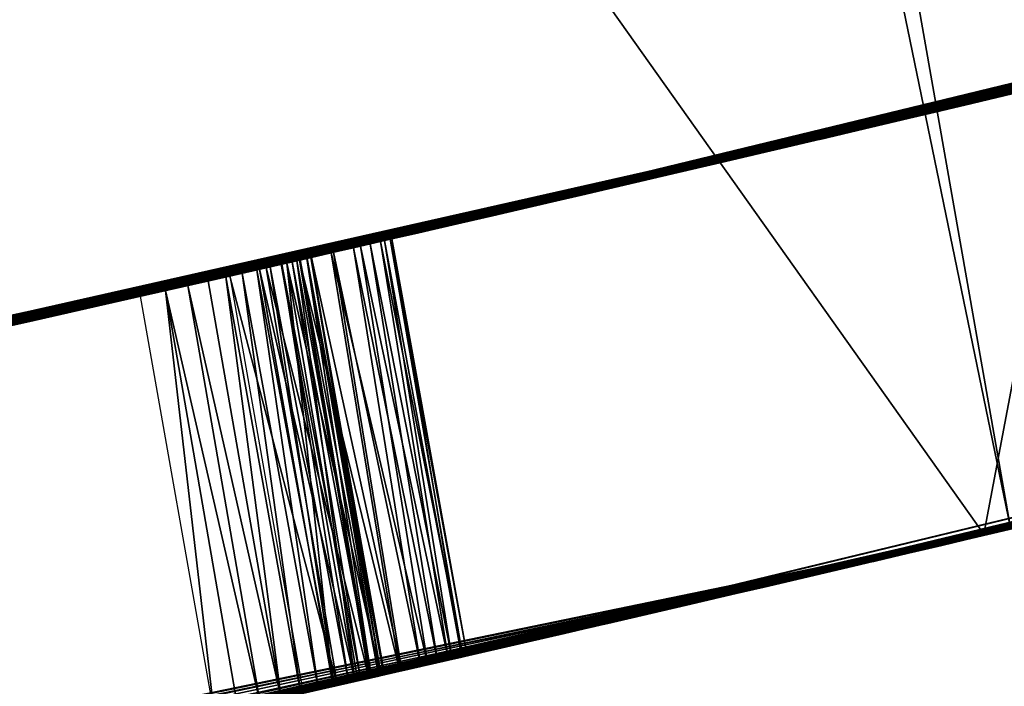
# Model space of a CAD drawing. Header units: millimetres. Extents: x -135 to 891, y -20 to 307.
# Tile 96 of 211: x 875.542 to 875.775, y 9.285 to 9.443. Entities that reach past the tile are written whole.
import ezdxf

# ---------------------------------------------------------------- set-up
doc = ezdxf.new("R2010")
doc.units = ezdxf.units.MM
doc.header["$LTSCALE"] = 65.185185
for name, color, linetype in [('100', 7, 'CONTINUOUS'), ('106', 7, 'CONTINUOUS'), ('116', 7, 'CONTINUOUS'), ('117', 7, 'CONTINUOUS'), ('83', 7, 'CONTINUOUS'), ('84', 7, 'CONTINUOUS'), ('85', 7, 'CONTINUOUS'), ('86', 7, 'CONTINUOUS')]:
    doc.layers.add(name, color=color, linetype=linetype)

msp = doc.modelspace()

# ---------------------------------------------------------------- linework, layer by layer
at = {"layer": '100', "color": 7, "linetype": 'Continuous', "true_color": 0xccffff}
for points in [[(875.60149, 9.38456, 11.97094), (875.61675, 9.28547, 11.96677), (875.59837, 9.38385, 11.96479), (875.60149, 9.38456, 11.97094)], [(875.59903, 9.384, 12.02), (875.62163, 9.28658, 12.01823), (875.6041, 9.38516, 12.01831), (875.59903, 9.384, 12.02)], [(875.60427, 9.38519, 11.97698), (875.62008, 9.28623, 11.97358), (875.60149, 9.38456, 11.97094), (875.60427, 9.38519, 11.97698)], [(875.62008, 9.28623, 11.97358), (875.61675, 9.28547, 11.96677), (875.60149, 9.38456, 11.97094), (875.62008, 9.28623, 11.97358)], [(875.6041, 9.38516, 12.01831), (875.62163, 9.28658, 12.01823), (875.60784, 9.38601, 12.01549), (875.6041, 9.38516, 12.01831)], [(875.60669, 9.38575, 11.98294), (875.62295, 9.28689, 11.98018), (875.60427, 9.38519, 11.97698), (875.60669, 9.38575, 11.98294)], [(875.62295, 9.28689, 11.98018), (875.62008, 9.28623, 11.97358), (875.60427, 9.38519, 11.97698), (875.62295, 9.28689, 11.98018)], [(875.60864, 9.38619, 11.98883), (875.62531, 9.28742, 11.98663), (875.60669, 9.38575, 11.98294), (875.60864, 9.38619, 11.98883)], [(875.62531, 9.28742, 11.98663), (875.62295, 9.28689, 11.98018), (875.60669, 9.38575, 11.98294), (875.62531, 9.28742, 11.98663)], [(875.60784, 9.38601, 12.01549), (875.62544, 9.28745, 12.01521), (875.61019, 9.38655, 12.01143), (875.60784, 9.38601, 12.01549)], [(875.62163, 9.28658, 12.01823), (875.62544, 9.28745, 12.01521), (875.60784, 9.38601, 12.01549), (875.62163, 9.28658, 12.01823)], [(875.61025, 9.38656, 11.9947), (875.62716, 9.28785, 11.99299), (875.60864, 9.38619, 11.98883), (875.61025, 9.38656, 11.9947)], [(875.62716, 9.28785, 11.99299), (875.62531, 9.28742, 11.98663), (875.60864, 9.38619, 11.98883), (875.62716, 9.28785, 11.99299)], [(875.61019, 9.38655, 12.01143), (875.62772, 9.28798, 12.01079), (875.61113, 9.38676, 12.00607), (875.61019, 9.38655, 12.01143)], [(875.62544, 9.28745, 12.01521), (875.62772, 9.28798, 12.01079), (875.61019, 9.38655, 12.01143), (875.62544, 9.28745, 12.01521)], [(875.61115, 9.38677, 12.00042), (875.62838, 9.28813, 11.99919), (875.61025, 9.38656, 11.9947), (875.61115, 9.38677, 12.00042)], [(875.62838, 9.28813, 11.99919), (875.62716, 9.28785, 11.99299), (875.61025, 9.38656, 11.9947), (875.62838, 9.28813, 11.99919)], [(875.61113, 9.38676, 12.00607), (875.62854, 9.28816, 12.0051), (875.61115, 9.38677, 12.00042), (875.61113, 9.38676, 12.00607)], [(875.62772, 9.28798, 12.01079), (875.62854, 9.28816, 12.0051), (875.61113, 9.38676, 12.00607), (875.62772, 9.28798, 12.01079)], [(875.62854, 9.28816, 12.0051), (875.62838, 9.28813, 11.99919), (875.61115, 9.38677, 12.00042), (875.62854, 9.28816, 12.0051)], [(875.59489, 9.38305, 11.95856), (875.60875, 9.28365, 11.95282), (875.59106, 9.38218, 11.95223), (875.59489, 9.38305, 11.95856)], [(875.59837, 9.38385, 11.96479), (875.61295, 9.2846, 11.95981), (875.59489, 9.38305, 11.95856), (875.59837, 9.38385, 11.96479)], [(875.61295, 9.2846, 11.95981), (875.60875, 9.28365, 11.95282), (875.59489, 9.38305, 11.95856), (875.61295, 9.2846, 11.95981)], [(875.61675, 9.28547, 11.96677), (875.61295, 9.2846, 11.95981), (875.59837, 9.38385, 11.96479), (875.61675, 9.28547, 11.96677)], [(875.61637, 9.28538, 12.02), (875.62163, 9.28658, 12.01823), (875.59903, 9.384, 12.02), (875.61637, 9.28538, 12.02)], [(875.58209, 9.38014, 11.93938), (875.59917, 9.28147, 11.93899), (875.57677, 9.37893, 11.93291), (875.58209, 9.38014, 11.93938)], [(875.58686, 9.38122, 11.94582), (875.60413, 9.2826, 11.94577), (875.58209, 9.38014, 11.93938), (875.58686, 9.38122, 11.94582)], [(875.60413, 9.2826, 11.94577), (875.59917, 9.28147, 11.93899), (875.58209, 9.38014, 11.93938), (875.60413, 9.2826, 11.94577)], [(875.59106, 9.38218, 11.95223), (875.60413, 9.2826, 11.94577), (875.58686, 9.38122, 11.94582), (875.59106, 9.38218, 11.95223)], [(875.60875, 9.28365, 11.95282), (875.60413, 9.2826, 11.94577), (875.59106, 9.38218, 11.95223), (875.60875, 9.28365, 11.95282)], [(875.57677, 9.37893, 11.93291), (875.58825, 9.27899, 11.9264), (875.57092, 9.3776, 11.9264), (875.57677, 9.37893, 11.93291)], [(875.59917, 9.28147, 11.93899), (875.59388, 9.28027, 11.93256), (875.57677, 9.37893, 11.93291), (875.59917, 9.28147, 11.93899)], [(875.59388, 9.28027, 11.93256), (875.58825, 9.27899, 11.9264), (875.57677, 9.37893, 11.93291), (875.59388, 9.28027, 11.93256)]]:
    msp.add_3dface(points, dxfattribs=at)
at = {"layer": '106', "color": 7, "linetype": 'Continuous', "true_color": 0xccffff}
for points in [[(875.61593, 9.38786, 21.03099), (875.63874, 9.2905, 21.02871), (875.62285, 9.38945, 21.0277), (875.61593, 9.38786, 21.03099)], [(875.62512, 9.38997, 20.99489), (875.6411, 9.29104, 20.99241), (875.62121, 9.38908, 20.98822), (875.62512, 9.38997, 20.99489)], [(875.62285, 9.38945, 21.0277), (875.64365, 9.29163, 21.02421), (875.62756, 9.39053, 21.02284), (875.62285, 9.38945, 21.0277)], [(875.63874, 9.2905, 21.02871), (875.64365, 9.29163, 21.02421), (875.62285, 9.38945, 21.0277), (875.63874, 9.2905, 21.02871)], [(875.6285, 9.39075, 21.00183), (875.64451, 9.29182, 20.99883), (875.62512, 9.38997, 20.99489), (875.6285, 9.39075, 21.00183)], [(875.64451, 9.29182, 20.99883), (875.6411, 9.29104, 20.99241), (875.62512, 9.38997, 20.99489), (875.64451, 9.29182, 20.99883)], [(875.62756, 9.39053, 21.02284), (875.64702, 9.2924, 21.01832), (875.6299, 9.39107, 21.01605), (875.62756, 9.39053, 21.02284)], [(875.64365, 9.29163, 21.02421), (875.64702, 9.2924, 21.01832), (875.62756, 9.39053, 21.02284), (875.64365, 9.29163, 21.02421)], [(875.63028, 9.39116, 21.00879), (875.64681, 9.29235, 21.00538), (875.6285, 9.39075, 21.00183), (875.63028, 9.39116, 21.00879)], [(875.64681, 9.29235, 21.00538), (875.64451, 9.29182, 20.99883), (875.6285, 9.39075, 21.00183), (875.64681, 9.29235, 21.00538)], [(875.6299, 9.39107, 21.01605), (875.64804, 9.29263, 21.01207), (875.63028, 9.39116, 21.00879), (875.6299, 9.39107, 21.01605)], [(875.64702, 9.2924, 21.01832), (875.64804, 9.29263, 21.01207), (875.6299, 9.39107, 21.01605), (875.64702, 9.2924, 21.01832)], [(875.64804, 9.29263, 21.01207), (875.64681, 9.29235, 21.00538), (875.63028, 9.39116, 21.00879), (875.64804, 9.29263, 21.01207)], [(875.60846, 9.38615, 21.0332), (875.63219, 9.289, 21.03149), (875.61593, 9.38786, 21.03099), (875.60846, 9.38615, 21.0332)], [(875.61652, 9.388, 20.98176), (875.63261, 9.28909, 20.98015), (875.61126, 9.38679, 20.9753), (875.61652, 9.388, 20.98176)], [(875.63219, 9.289, 21.03149), (875.63874, 9.2905, 21.02871), (875.61593, 9.38786, 21.03099), (875.63219, 9.289, 21.03149)], [(875.62121, 9.38908, 20.98822), (875.6371, 9.29012, 20.98616), (875.61652, 9.388, 20.98176), (875.62121, 9.38908, 20.98822)], [(875.6371, 9.29012, 20.98616), (875.63261, 9.28909, 20.98015), (875.61652, 9.388, 20.98176), (875.6371, 9.29012, 20.98616)], [(875.6411, 9.29104, 20.99241), (875.6371, 9.29012, 20.98616), (875.62121, 9.38908, 20.98822), (875.6411, 9.29104, 20.99241)], [(875.60544, 9.38546, 20.96884), (875.61637, 9.28538, 20.9624), (875.59903, 9.384, 20.9624), (875.60544, 9.38546, 20.96884)], [(875.60056, 9.38435, 21.03435), (875.62493, 9.28734, 21.03327), (875.60846, 9.38615, 21.0332), (875.60056, 9.38435, 21.03435)], [(875.61126, 9.38679, 20.9753), (875.62763, 9.28796, 20.97421), (875.60544, 9.38546, 20.96884), (875.61126, 9.38679, 20.9753)], [(875.62763, 9.28796, 20.97421), (875.62223, 9.28672, 20.96828), (875.60544, 9.38546, 20.96884), (875.62763, 9.28796, 20.97421)], [(875.62223, 9.28672, 20.96828), (875.61637, 9.28538, 20.9624), (875.60544, 9.38546, 20.96884), (875.62223, 9.28672, 20.96828)], [(875.62493, 9.28734, 21.03327), (875.63219, 9.289, 21.03149), (875.60846, 9.38615, 21.0332), (875.62493, 9.28734, 21.03327)], [(875.63261, 9.28909, 20.98015), (875.62763, 9.28796, 20.97421), (875.61126, 9.38679, 20.9753), (875.63261, 9.28909, 20.98015)], [(875.592, 9.38239, 21.0344), (875.61739, 9.28562, 21.03428), (875.60056, 9.38435, 21.03435), (875.592, 9.38239, 21.0344)], [(875.60934, 9.28378, 21.0344), (875.61739, 9.28562, 21.03428), (875.592, 9.38239, 21.0344), (875.60934, 9.28378, 21.0344)], [(875.61739, 9.28562, 21.03428), (875.62493, 9.28734, 21.03327), (875.60056, 9.38435, 21.03435), (875.61739, 9.28562, 21.03428)]]:
    msp.add_3dface(points, dxfattribs=at)
at = {"layer": '116', "color": 7, "linetype": 'Continuous', "true_color": 0xccffff}
for points in [[(876.18082, 9.52607, 23.1152), (875.54822, 9.37247, 23.10618), (876.17288, 9.52401, 22.61656), (876.18082, 9.52607, 23.1152)], [(876.17288, 9.52401, 22.61656), (875.54822, 9.37247, 23.10618), (876.14714, 9.51734, 22.61862), (876.17288, 9.52401, 22.61656)], [(876.14714, 9.51734, 22.61862), (875.54822, 9.37247, 23.10618), (876.12013, 9.51038, 22.6207), (876.14714, 9.51734, 22.61862)], [(876.12013, 9.51038, 22.6207), (875.54822, 9.37247, 23.10618), (876.09183, 9.50313, 22.62282), (876.12013, 9.51038, 22.6207)], [(876.09557, 9.50409, 9.08875), (875.72547, 9.4133, 9.0752), (876.09843, 9.50482, 8.58635), (876.09557, 9.50409, 9.08875)], [(876.09843, 9.50482, 8.58635), (875.72547, 9.4133, 9.0752), (875.72547, 9.4133, 8.6), (876.09843, 9.50482, 8.58635)], [(876.09183, 9.50313, 22.62282), (875.54822, 9.37247, 23.10618), (876.06209, 9.49557, 22.62494), (876.09183, 9.50313, 22.62282)], [(876.0894, 9.50251, 11.75473), (875.58209, 9.38014, 11.93938), (875.57795, 9.3792, 11.3), (876.0894, 9.50251, 11.75473)], [(875.58686, 9.38122, 11.94582), (875.58209, 9.38014, 11.93938), (876.0894, 9.50251, 11.75473), (875.58686, 9.38122, 11.94582)], [(875.59106, 9.38218, 11.95223), (875.58686, 9.38122, 11.94582), (876.0894, 9.50251, 11.75473), (875.59106, 9.38218, 11.95223)], [(875.59489, 9.38305, 11.95856), (875.59106, 9.38218, 11.95223), (876.0894, 9.50251, 11.75473), (875.59489, 9.38305, 11.95856)], [(875.59837, 9.38385, 11.96479), (875.59489, 9.38305, 11.95856), (876.0894, 9.50251, 11.75473), (875.59837, 9.38385, 11.96479)], [(875.60149, 9.38456, 11.97094), (875.59837, 9.38385, 11.96479), (876.0894, 9.50251, 11.75473), (875.60149, 9.38456, 11.97094)], [(875.60427, 9.38519, 11.97698), (875.60149, 9.38456, 11.97094), (876.0894, 9.50251, 11.75473), (875.60427, 9.38519, 11.97698)], [(875.60669, 9.38575, 11.98294), (875.60427, 9.38519, 11.97698), (876.0894, 9.50251, 11.75473), (875.60669, 9.38575, 11.98294)], [(875.60864, 9.38619, 11.98883), (875.60669, 9.38575, 11.98294), (876.0894, 9.50251, 11.75473), (875.60864, 9.38619, 11.98883)], [(875.61025, 9.38656, 11.9947), (875.60864, 9.38619, 11.98883), (876.0894, 9.50251, 11.75473), (875.61025, 9.38656, 11.9947)], [(875.61115, 9.38677, 12.00042), (875.61025, 9.38656, 11.9947), (876.0894, 9.50251, 11.75473), (875.61115, 9.38677, 12.00042)], [(876.06423, 9.49611, 12.29043), (875.61115, 9.38677, 12.00042), (876.0894, 9.50251, 11.75473), (876.06423, 9.49611, 12.29043)], [(876.08902, 9.50242, 13.1926), (875.71143, 9.41, 13.1792), (876.09195, 9.50317, 12.6833), (876.08902, 9.50242, 13.1926)], [(876.09195, 9.50317, 12.6833), (875.71143, 9.41, 13.1792), (875.71143, 9.41, 12.6968), (876.09195, 9.50317, 12.6833)], [(876.06209, 9.49557, 22.62494), (875.54822, 9.37247, 23.10618), (876.03089, 9.48768, 22.62708), (876.06209, 9.49557, 22.62494)], [(875.592, 9.38239, 12.2864), (875.61113, 9.38676, 12.00607), (876.06423, 9.49611, 12.29043), (875.592, 9.38239, 12.2864)], [(875.61113, 9.38676, 12.00607), (875.61115, 9.38677, 12.00042), (876.06423, 9.49611, 12.29043), (875.61113, 9.38676, 12.00607)], [(876.03089, 9.48768, 22.62708), (875.54822, 9.37247, 23.10618), (875.99807, 9.47944, 22.62923), (876.03089, 9.48768, 22.62708)], [(876.01273, 9.48312, 18.20069), (875.81295, 9.43408, 18.55649), (875.71597, 9.41107, 18.22237), (876.01273, 9.48312, 18.20069)], [(875.99807, 9.47944, 22.62923), (875.54822, 9.37247, 23.10618), (875.96359, 9.47085, 22.63137), (875.99807, 9.47944, 22.62923)], [(875.99777, 9.47937, 16.75708), (875.91818, 9.45964, 17.27478), (875.76758, 9.42325, 16.5416), (875.99777, 9.47937, 16.75708)], [(875.96359, 9.47085, 22.63137), (875.54822, 9.37247, 23.10618), (875.92731, 9.46188, 22.6335), (875.96359, 9.47085, 22.63137)], [(875.92731, 9.46188, 22.6335), (875.54822, 9.37247, 23.10618), (875.88929, 9.45256, 22.63562), (875.92731, 9.46188, 22.6335)], [(875.91818, 9.45964, 17.27478), (875.67083, 9.40053, 17.01022), (875.76758, 9.42325, 16.5416), (875.91818, 9.45964, 17.27478)], [(875.88929, 9.45256, 22.63562), (875.54822, 9.37247, 23.10618), (875.84961, 9.44292, 22.63769), (875.88929, 9.45256, 22.63562)], [(875.88023, 9.45035, 22.20401), (875.33163, 9.32488, 22.1936), (875.86297, 9.44615, 21.71103), (875.88023, 9.45035, 22.20401)], [(875.87009, 9.44788, 20.56006), (875.59903, 9.384, 20.9624), (875.37389, 9.33397, 20.1056), (875.87009, 9.44788, 20.56006)], [(875.60544, 9.38546, 20.96884), (875.59903, 9.384, 20.9624), (875.87009, 9.44788, 20.56006), (875.60544, 9.38546, 20.96884)], [(875.61126, 9.38679, 20.9753), (875.60544, 9.38546, 20.96884), (875.87009, 9.44788, 20.56006), (875.61126, 9.38679, 20.9753)], [(875.61652, 9.388, 20.98176), (875.61126, 9.38679, 20.9753), (875.87009, 9.44788, 20.56006), (875.61652, 9.388, 20.98176)], [(875.62121, 9.38908, 20.98822), (875.61652, 9.388, 20.98176), (875.87009, 9.44788, 20.56006), (875.62121, 9.38908, 20.98822)], [(875.62512, 9.38997, 20.99489), (875.62121, 9.38908, 20.98822), (875.87009, 9.44788, 20.56006), (875.62512, 9.38997, 20.99489)], [(875.6285, 9.39075, 21.00183), (875.62512, 9.38997, 20.99489), (875.87009, 9.44788, 20.56006), (875.6285, 9.39075, 21.00183)], [(875.63028, 9.39116, 21.00879), (875.6285, 9.39075, 21.00183), (875.87009, 9.44788, 20.56006), (875.63028, 9.39116, 21.00879)], [(875.63633, 9.39255, 21.29815), (875.63028, 9.39116, 21.00879), (875.87009, 9.44788, 20.56006), (875.63633, 9.39255, 21.29815)], [(875.65037, 9.39579, 21.29764), (875.63633, 9.39255, 21.29815), (875.87009, 9.44788, 20.56006), (875.65037, 9.39579, 21.29764)], [(875.66542, 9.39927, 21.29715), (875.65037, 9.39579, 21.29764), (875.87009, 9.44788, 20.56006), (875.66542, 9.39927, 21.29715)], [(875.68112, 9.40292, 21.29668), (875.66542, 9.39927, 21.29715), (875.87009, 9.44788, 20.56006), (875.68112, 9.40292, 21.29668)], [(875.69747, 9.40674, 21.29625), (875.68112, 9.40292, 21.29668), (875.87009, 9.44788, 20.56006), (875.69747, 9.40674, 21.29625)], [(875.71416, 9.41064, 21.29587), (875.69747, 9.40674, 21.29625), (875.87009, 9.44788, 20.56006), (875.71416, 9.41064, 21.29587)], [(875.73136, 9.41469, 21.29554), (875.71416, 9.41064, 21.29587), (875.87009, 9.44788, 20.56006), (875.73136, 9.41469, 21.29554)], [(875.74915, 9.41888, 21.29527), (875.73136, 9.41469, 21.29554), (875.87009, 9.44788, 20.56006), (875.74915, 9.41888, 21.29527)], [(875.76752, 9.42324, 21.29506), (875.74915, 9.41888, 21.29527), (875.87009, 9.44788, 20.56006), (875.76752, 9.42324, 21.29506)], [(875.7867, 9.4278, 21.29492), (875.76752, 9.42324, 21.29506), (875.87009, 9.44788, 20.56006), (875.7867, 9.4278, 21.29492)], [(875.86297, 9.44615, 21.71103), (875.33163, 9.32488, 22.1936), (875.83403, 9.43915, 21.71238), (875.86297, 9.44615, 21.71103)], [(875.86522, 9.4467, 16.45368), (875.76758, 9.42325, 16.5416), (875.84785, 9.44249, 13.78582), (875.86522, 9.4467, 16.45368)], [(875.85587, 9.44443, 9.86534), (875.26115, 9.30994, 9.8312), (875.83297, 9.4389, 9.5213), (875.85587, 9.44443, 9.86534)], [(875.84961, 9.44292, 22.63769), (875.54822, 9.37247, 23.10618), (875.80831, 9.43297, 22.63974), (875.84961, 9.44292, 22.63769)], [(875.84058, 9.44073, 5.39394), (875.70779, 9.40915, 5.83896), (875.69851, 9.40698, 5.29288), (875.84058, 9.44073, 5.39394)], [(875.81767, 9.43522, 5.92217), (875.70779, 9.40915, 5.83896), (875.84058, 9.44073, 5.39394), (875.81767, 9.43522, 5.92217)], [(875.84785, 9.44249, 13.78582), (875.76758, 9.42325, 16.5416), (875.75867, 9.42114, 13.72887), (875.84785, 9.44249, 13.78582)], [(875.83297, 9.4389, 9.5213), (875.26115, 9.30994, 9.8312), (875.79985, 9.43094, 9.5236), (875.83297, 9.4389, 9.5213)], [(875.83403, 9.43915, 21.71238), (875.33163, 9.32488, 22.1936), (875.80422, 9.43199, 21.71381), (875.83403, 9.43915, 21.71238)], [(875.83486, 9.43935, 26.425), (875.77749, 9.42561, 26.85419), (875.73895, 9.41647, 26.45662), (875.83486, 9.43935, 26.425)], [(875.81295, 9.43408, 18.55649), (875.39502, 9.33855, 18.5288), (875.71597, 9.41107, 18.22237), (875.81295, 9.43408, 18.55649)], [(875.80422, 9.43199, 21.71381), (875.33163, 9.32488, 22.1936), (875.77354, 9.42467, 21.71534), (875.80422, 9.43199, 21.71381)], [(875.80831, 9.43297, 22.63974), (875.54822, 9.37247, 23.10618), (875.7655, 9.42276, 22.64174), (875.80831, 9.43297, 22.63974)], [(875.79985, 9.43094, 9.5236), (875.26115, 9.30994, 9.8312), (875.76568, 9.4228, 9.52577), (875.79985, 9.43094, 9.5236)], [(875.77354, 9.42467, 21.71534), (875.33163, 9.32488, 22.1936), (875.74196, 9.41718, 21.71695), (875.77354, 9.42467, 21.71534)], [(875.77749, 9.42561, 26.85419), (875.65404, 9.39664, 26.89221), (875.73895, 9.41647, 26.45662), (875.77749, 9.42561, 26.85419)], [(875.76568, 9.4228, 9.52577), (875.26115, 9.30994, 9.8312), (875.73046, 9.41447, 9.5278), (875.76568, 9.4228, 9.52577)], [(875.7655, 9.42276, 22.64174), (875.54822, 9.37247, 23.10618), (875.72108, 9.41227, 22.6437), (875.7655, 9.42276, 22.64174)], [(875.76758, 9.42325, 16.5416), (875.67083, 9.40053, 17.01022), (875.75867, 9.42114, 13.72887), (875.76758, 9.42325, 16.5416)], [(875.75867, 9.42114, 13.72887), (875.67083, 9.40053, 17.01022), (875.66456, 9.39908, 13.68102), (875.75867, 9.42114, 13.72887)], [(875.74196, 9.41718, 21.71695), (875.33163, 9.32488, 22.1936), (875.7094, 9.40953, 21.71861), (875.74196, 9.41718, 21.71695)], [(875.73895, 9.41647, 26.45662), (875.65404, 9.39664, 26.89221), (875.63956, 9.3933, 26.47634), (875.73895, 9.41647, 26.45662)], [(875.72547, 9.4133, 8.6), (875.05491, 9.26775, 9.05618), (875.05484, 9.26773, 8.61922), (875.72547, 9.4133, 8.6)], [(875.72547, 9.4133, 9.0752), (875.05491, 9.26775, 9.05618), (875.72547, 9.4133, 8.6), (875.72547, 9.4133, 9.0752)], [(875.73046, 9.41447, 9.5278), (875.26115, 9.30994, 9.8312), (875.6941, 9.40595, 9.52971), (875.73046, 9.41447, 9.5278)], [(875.71597, 9.41107, 18.22237), (875.39502, 9.33855, 18.5288), (875.39502, 9.33855, 18.2408), (875.71597, 9.41107, 18.22237)], [(875.72108, 9.41227, 22.6437), (875.54822, 9.37247, 23.10618), (875.67505, 9.40151, 22.64562), (875.72108, 9.41227, 22.6437)], [(875.71143, 9.41, 12.6968), (875.04733, 9.26624, 13.16034), (875.04728, 9.26623, 12.71745), (875.71143, 9.41, 12.6968)], [(875.71143, 9.41, 13.1792), (875.04733, 9.26624, 13.16034), (875.71143, 9.41, 12.6968), (875.71143, 9.41, 13.1792)], [(875.7094, 9.40953, 21.71861), (875.33163, 9.32488, 22.1936), (875.67591, 9.40171, 21.72033), (875.7094, 9.40953, 21.71861)], [(875.70779, 9.40915, 5.83896), (875.58584, 9.38099, 5.76262), (875.69851, 9.40698, 5.29288), (875.70779, 9.40915, 5.83896)], [(875.6941, 9.40595, 9.52971), (875.26115, 9.30994, 9.8312), (875.65661, 9.39723, 9.53148), (875.6941, 9.40595, 9.52971)], [(875.69851, 9.40698, 5.29288), (875.58584, 9.38099, 5.76262), (875.54575, 9.37191, 5.20457), (875.69851, 9.40698, 5.29288)], [(875.67591, 9.40171, 21.72033), (875.33163, 9.32488, 22.1936), (875.64139, 9.39372, 21.72206), (875.67591, 9.40171, 21.72033)], [(875.67505, 9.40151, 22.64562), (875.54822, 9.37247, 23.10618), (875.62714, 9.39044, 22.6475), (875.67505, 9.40151, 22.64562)], [(875.67083, 9.40053, 17.01022), (875.40206, 9.34008, 16.7648), (875.66456, 9.39908, 13.68102), (875.67083, 9.40053, 17.01022)], [(875.66456, 9.39908, 13.68102), (875.40206, 9.34008, 16.7648), (875.56578, 9.37644, 13.64283), (875.66456, 9.39908, 13.68102)], [(875.65661, 9.39723, 9.53148), (875.26115, 9.30994, 9.8312), (875.61793, 9.38832, 9.53312), (875.65661, 9.39723, 9.53148)], [(875.65404, 9.39664, 26.89221), (875.52659, 9.3676, 26.91544), (875.63956, 9.3933, 26.47634), (875.65404, 9.39664, 26.89221)], [(875.64139, 9.39372, 21.72206), (875.33163, 9.32488, 22.1936), (875.60581, 9.38555, 21.72379), (875.64139, 9.39372, 21.72206)], [(875.63956, 9.3933, 26.47634), (875.52659, 9.3676, 26.91544), (875.53576, 9.36966, 26.4848), (875.63956, 9.3933, 26.47634)], [(875.6258, 9.39013, 21.29854), (875.63028, 9.39116, 21.00879), (875.63633, 9.39255, 21.29815), (875.6258, 9.39013, 21.29854)], [(875.62714, 9.39044, 22.6475), (875.54822, 9.37247, 23.10618), (875.57727, 9.37904, 22.64935), (875.62714, 9.39044, 22.6475)], [(875.61593, 9.38786, 21.03099), (875.62285, 9.38945, 21.0277), (875.61896, 9.38856, 21.29882), (875.61593, 9.38786, 21.03099)], [(875.61896, 9.38856, 21.29882), (875.62285, 9.38945, 21.0277), (875.6258, 9.39013, 21.29854), (875.61896, 9.38856, 21.29882)], [(875.62285, 9.38945, 21.0277), (875.62756, 9.39053, 21.02284), (875.6258, 9.39013, 21.29854), (875.62285, 9.38945, 21.0277)], [(875.6299, 9.39107, 21.01605), (875.63028, 9.39116, 21.00879), (875.6258, 9.39013, 21.29854), (875.6299, 9.39107, 21.01605)], [(875.62756, 9.39053, 21.02284), (875.6299, 9.39107, 21.01605), (875.6258, 9.39013, 21.29854), (875.62756, 9.39053, 21.02284)], [(875.61793, 9.38832, 9.53312), (875.26115, 9.30994, 9.8312), (875.57801, 9.37921, 9.53466), (875.61793, 9.38832, 9.53312)], [(875.60798, 9.38604, 21.29928), (875.61593, 9.38786, 21.03099), (875.61896, 9.38856, 21.29882), (875.60798, 9.38604, 21.29928)], [(875.60846, 9.38615, 21.0332), (875.61593, 9.38786, 21.03099), (875.60798, 9.38604, 21.29928), (875.60846, 9.38615, 21.0332)], [(875.60581, 9.38555, 21.72379), (875.33163, 9.32488, 22.1936), (875.56918, 9.37721, 21.72552), (875.60581, 9.38555, 21.72379)], [(875.59156, 9.38229, 21.29995), (875.60056, 9.38435, 21.03435), (875.60798, 9.38604, 21.29928), (875.59156, 9.38229, 21.29995)], [(875.61019, 9.38655, 12.01143), (875.61113, 9.38676, 12.00607), (875.592, 9.38239, 12.2864), (875.61019, 9.38655, 12.01143)], [(875.60784, 9.38601, 12.01549), (875.61019, 9.38655, 12.01143), (875.592, 9.38239, 12.2864), (875.60784, 9.38601, 12.01549)], [(875.6041, 9.38516, 12.01831), (875.60784, 9.38601, 12.01549), (875.592, 9.38239, 12.2864), (875.6041, 9.38516, 12.01831)], [(875.59903, 9.384, 12.02), (875.6041, 9.38516, 12.01831), (875.592, 9.38239, 12.2864), (875.59903, 9.384, 12.02)], [(875.60056, 9.38435, 21.03435), (875.60846, 9.38615, 21.0332), (875.60798, 9.38604, 21.29928), (875.60056, 9.38435, 21.03435)], [(874.86854, 9.23157, 12.28305), (875.20305, 9.29782, 12.02651), (875.592, 9.38239, 12.2864), (874.86854, 9.23157, 12.28305)], [(875.59903, 9.384, 20.9624), (875.05263, 9.26729, 20.4399), (875.37389, 9.33397, 20.1056), (875.59903, 9.384, 20.9624)], [(875.20305, 9.29782, 12.02651), (875.59903, 9.384, 12.02), (875.592, 9.38239, 12.2864), (875.20305, 9.29782, 12.02651)], [(875.5696, 9.3773, 21.03458), (875.592, 9.38239, 21.0344), (875.57092, 9.3776, 21.3008), (875.5696, 9.3773, 21.03458)], [(875.57092, 9.3776, 21.3008), (875.592, 9.38239, 21.0344), (875.59156, 9.38229, 21.29995), (875.57092, 9.3776, 21.3008)], [(875.592, 9.38239, 21.0344), (875.60056, 9.38435, 21.03435), (875.59156, 9.38229, 21.29995), (875.592, 9.38239, 21.0344)], [(875.58584, 9.38099, 5.76262), (875.45209, 9.35103, 5.69431), (875.54575, 9.37191, 5.20457), (875.58584, 9.38099, 5.76262)], [(875.58209, 9.38014, 11.93938), (875.57677, 9.37893, 11.93291), (875.57795, 9.3792, 11.3), (875.58209, 9.38014, 11.93938)], [(874.69228, 9.19905, 10.60347), (875.57092, 9.3776, 11.9264), (874.66893, 9.19486, 11.19381), (874.69228, 9.19905, 10.60347)], [(875.57795, 9.3792, 11.3), (875.57092, 9.3776, 11.9264), (874.69228, 9.19905, 10.60347), (875.57795, 9.3792, 11.3)], [(875.0956, 9.27589, 21.30368), (875.5696, 9.3773, 21.03458), (875.57092, 9.3776, 21.3008), (875.0956, 9.27589, 21.30368)], [(875.57801, 9.37921, 9.53466), (875.26115, 9.30994, 9.8312), (875.53685, 9.36991, 9.53608), (875.57801, 9.37921, 9.53466)], [(875.57727, 9.37904, 22.64935), (875.54822, 9.37247, 23.10618), (875.52513, 9.36727, 22.65116), (875.57727, 9.37904, 22.64935)], [(875.57677, 9.37893, 11.93291), (875.57092, 9.3776, 11.9264), (875.57795, 9.3792, 11.3), (875.57677, 9.37893, 11.93291)], [(875.54951, 9.37276, 21.03475), (875.5696, 9.3773, 21.03458), (875.0956, 9.27589, 21.30368), (875.54951, 9.37276, 21.03475)], [(875.56918, 9.37721, 21.72552), (875.33163, 9.32488, 22.1936), (875.5314, 9.36868, 21.72714), (875.56918, 9.37721, 21.72552)], [(875.56578, 9.37644, 13.64283), (875.40206, 9.34008, 16.7648), (875.46428, 9.35372, 13.61729), (875.56578, 9.37644, 13.64283)], [(875.54822, 9.37247, 23.10618), (874.80903, 9.2204, 23.1008), (875.52513, 9.36727, 22.65116), (875.54822, 9.37247, 23.10618)], [(875.53216, 9.36885, 21.03491), (875.54951, 9.37276, 21.03475), (875.0956, 9.27589, 21.30368), (875.53216, 9.36885, 21.03491)], [(875.54575, 9.37191, 5.20457), (875.45209, 9.35103, 5.69431), (875.38444, 9.33625, 5.1289), (875.54575, 9.37191, 5.20457)]]:
    msp.add_3dface(points, dxfattribs=at)
at = {"layer": '117', "color": 7, "linetype": 'Continuous', "true_color": 0xccffff}
for points in [[(875.80994, 9.33054, 14.30783), (875.79507, 9.327, 15.8967), (875.76891, 9.3208, 14.26545), (875.80994, 9.33054, 14.30783)], [(875.79507, 9.327, 15.8967), (875.76326, 9.31946, 15.94341), (875.76891, 9.3208, 14.26545), (875.79507, 9.327, 15.8967)], [(875.76891, 9.3208, 14.26545), (875.73384, 9.31255, 15.98408), (875.72849, 9.31129, 14.22775), (875.76891, 9.3208, 14.26545)], [(875.76326, 9.31946, 15.94341), (875.73384, 9.31255, 15.98408), (875.76891, 9.3208, 14.26545), (875.76326, 9.31946, 15.94341)], [(875.73384, 9.31255, 15.98408), (875.70679, 9.30622, 16.01952), (875.72849, 9.31129, 14.22775), (875.73384, 9.31255, 15.98408)], [(875.72849, 9.31129, 14.22775), (875.70679, 9.30622, 16.01952), (875.68865, 9.30201, 14.19387), (875.72849, 9.31129, 14.22775)], [(875.70679, 9.30622, 16.01952), (875.68201, 9.30047, 16.05049), (875.68865, 9.30201, 14.19387), (875.70679, 9.30622, 16.01952)], [(875.68865, 9.30201, 14.19387), (875.6594, 9.29525, 16.07756), (875.64947, 9.29296, 14.16337), (875.68865, 9.30201, 14.19387)], [(875.68201, 9.30047, 16.05049), (875.6594, 9.29525, 16.07756), (875.68865, 9.30201, 14.19387), (875.68201, 9.30047, 16.05049)], [(875.6594, 9.29525, 16.07756), (875.63882, 9.29052, 16.10129), (875.64947, 9.29296, 14.16337), (875.6594, 9.29525, 16.07756)], [(875.64947, 9.29296, 14.16337), (875.62014, 9.28624, 16.12211), (875.61092, 9.28414, 14.13602), (875.64947, 9.29296, 14.16337)], [(875.63882, 9.29052, 16.10129), (875.62014, 9.28624, 16.12211), (875.64947, 9.29296, 14.16337), (875.63882, 9.29052, 16.10129)], [(875.62014, 9.28624, 16.12211), (875.60323, 9.28239, 16.14039), (875.61092, 9.28414, 14.13602), (875.62014, 9.28624, 16.12211)]]:
    msp.add_3dface(points, dxfattribs=at)
at = {"layer": '83', "color": 7, "linetype": 'Continuous', "true_color": 0xccffff}
for points in [[(868.86173, 48.65087, 65), (867.70628, 48.48263, 65), (875.77641, 9.32287, 65), (868.86173, 48.65087, 65)], [(876.89847, 9.6229, 65), (868.86173, 48.65087, 65), (875.77641, 9.32287, 65), (876.89847, 9.6229, 65)], [(875.77641, 9.32287, 65), (867.70628, 48.48263, 65), (874.63287, 9.08691, 65), (875.77641, 9.32287, 65)]]:
    msp.add_3dface(points, dxfattribs=at)
at = {"layer": '84', "color": 7, "linetype": 'Continuous', "true_color": 0xccffff}
for points in [[(874.95377, 10.47176), (876.03647, 10.72944), (875.77013, 9.32136), (874.95377, 10.47176)], [(875.77013, 9.32136), (876.03647, 10.72944), (876.88634, 9.61926), (875.77013, 9.32136)], [(874.63287, 9.08691), (874.95377, 10.47176), (875.77013, 9.32136), (874.63287, 9.08691)]]:
    msp.add_3dface(points, dxfattribs=at)
at = {"layer": '85', "color": 7, "linetype": 'Continuous', "true_color": 0xccffff}
for points in [[(875.64365, 9.29163, 21.02421), (875.63874, 9.2905, 21.02871), (875.6411, 9.29104, 20.99241), (875.64365, 9.29163, 21.02421)], [(875.64451, 9.29182, 20.99883), (875.64365, 9.29163, 21.02421), (875.6411, 9.29104, 20.99241), (875.64451, 9.29182, 20.99883)], [(875.64702, 9.2924, 21.01832), (875.64365, 9.29163, 21.02421), (875.64681, 9.29235, 21.00538), (875.64702, 9.2924, 21.01832)], [(875.64681, 9.29235, 21.00538), (875.64365, 9.29163, 21.02421), (875.64451, 9.29182, 20.99883), (875.64681, 9.29235, 21.00538)], [(875.64804, 9.29263, 21.01207), (875.64702, 9.2924, 21.01832), (875.64681, 9.29235, 21.00538), (875.64804, 9.29263, 21.01207)], [(875.63874, 9.2905, 21.02871), (875.63219, 9.289, 21.03149), (875.6371, 9.29012, 20.98616), (875.63874, 9.2905, 21.02871)], [(875.6371, 9.29012, 20.98616), (875.63219, 9.289, 21.03149), (875.63261, 9.28909, 20.98015), (875.6371, 9.29012, 20.98616)], [(875.6411, 9.29104, 20.99241), (875.63874, 9.2905, 21.02871), (875.6371, 9.29012, 20.98616), (875.6411, 9.29104, 20.99241)], [(875.62493, 9.28734, 21.03327), (875.61739, 9.28562, 21.03428), (875.62223, 9.28672, 20.96828), (875.62493, 9.28734, 21.03327)], [(875.62295, 9.28689, 11.98018), (875.62163, 9.28658, 12.01823), (875.62008, 9.28623, 11.97358), (875.62295, 9.28689, 11.98018)], [(875.62544, 9.28745, 12.01521), (875.62163, 9.28658, 12.01823), (875.62531, 9.28742, 11.98663), (875.62544, 9.28745, 12.01521)], [(875.62531, 9.28742, 11.98663), (875.62163, 9.28658, 12.01823), (875.62295, 9.28689, 11.98018), (875.62531, 9.28742, 11.98663)], [(875.62763, 9.28796, 20.97421), (875.62493, 9.28734, 21.03327), (875.62223, 9.28672, 20.96828), (875.62763, 9.28796, 20.97421)], [(875.63219, 9.289, 21.03149), (875.62493, 9.28734, 21.03327), (875.62763, 9.28796, 20.97421), (875.63219, 9.289, 21.03149)], [(875.62716, 9.28785, 11.99299), (875.62544, 9.28745, 12.01521), (875.62531, 9.28742, 11.98663), (875.62716, 9.28785, 11.99299)], [(875.62772, 9.28798, 12.01079), (875.62544, 9.28745, 12.01521), (875.62716, 9.28785, 11.99299), (875.62772, 9.28798, 12.01079)], [(875.62838, 9.28813, 11.99919), (875.62772, 9.28798, 12.01079), (875.62716, 9.28785, 11.99299), (875.62838, 9.28813, 11.99919)], [(875.63261, 9.28909, 20.98015), (875.63219, 9.289, 21.03149), (875.62763, 9.28796, 20.97421), (875.63261, 9.28909, 20.98015)], [(875.62854, 9.28816, 12.0051), (875.62772, 9.28798, 12.01079), (875.62838, 9.28813, 11.99919), (875.62854, 9.28816, 12.0051)], [(875.61739, 9.28562, 21.03428), (875.60934, 9.28378, 21.0344), (875.61637, 9.28538, 20.9624), (875.61739, 9.28562, 21.03428)], [(875.61675, 9.28547, 11.96677), (875.61637, 9.28538, 12.02), (875.61295, 9.2846, 11.95981), (875.61675, 9.28547, 11.96677)], [(875.62223, 9.28672, 20.96828), (875.61739, 9.28562, 21.03428), (875.61637, 9.28538, 20.9624), (875.62223, 9.28672, 20.96828)], [(875.62163, 9.28658, 12.01823), (875.61637, 9.28538, 12.02), (875.62008, 9.28623, 11.97358), (875.62163, 9.28658, 12.01823)], [(875.62008, 9.28623, 11.97358), (875.61637, 9.28538, 12.02), (875.61675, 9.28547, 11.96677), (875.62008, 9.28623, 11.97358)]]:
    msp.add_3dface(points, dxfattribs=at)
at = {"layer": '86', "color": 7, "linetype": 'Continuous', "true_color": 0xccffff}
for points in [[(875.77013, 9.32136), (876.88634, 9.61926), (875.83001, 9.33534, 5.37209), (875.77013, 9.32136)], [(875.5363, 9.2673, 23.10583), (876.19819, 9.42726, 23.1152), (875.55309, 9.27106, 26.4848), (875.5363, 9.2673, 23.10583)], [(875.55309, 9.27106, 26.4848), (876.19819, 9.42726, 23.1152), (875.63766, 9.29025, 26.47946), (875.55309, 9.27106, 26.4848)], [(875.63766, 9.29025, 26.47946), (876.19819, 9.42726, 23.1152), (875.72092, 9.30952, 26.46544), (875.63766, 9.29025, 26.47946)], [(875.72092, 9.30952, 26.46544), (876.19819, 9.42726, 23.1152), (875.99238, 9.37496, 24.82775), (875.72092, 9.30952, 26.46544)], [(875.59528, 9.28059, 11.3), (875.87326, 9.34575, 9.86534), (876.11273, 9.40526, 11.75996), (875.59528, 9.28059, 11.3)], [(875.60934, 9.28378, 12.2864), (876.07272, 9.3951, 12.29027), (875.72877, 9.31136, 12.6968), (875.60934, 9.28378, 12.2864)], [(875.72877, 9.31136, 12.6968), (876.07272, 9.3951, 12.29027), (876.06022, 9.39195, 12.68524), (875.72877, 9.31136, 12.6968)], [(875.74281, 9.31465, 8.6), (876.06464, 9.39306, 8.19963), (876.07134, 9.39475, 8.58815), (875.74281, 9.31465, 8.6)], [(876.04731, 9.38869, 8.20477), (876.06464, 9.39306, 8.19963), (875.74281, 9.31465, 8.6), (876.04731, 9.38869, 8.20477)], [(875.74281, 9.31465, 9.0752), (876.05241, 9.38998, 9.08631), (875.74413, 9.31496, 9.528), (875.74281, 9.31465, 9.0752)], [(875.74413, 9.31496, 9.528), (876.05241, 9.38998, 9.08631), (875.7792, 9.32323, 9.526), (875.74413, 9.31496, 9.528)], [(875.72877, 9.31136, 13.1792), (876.04348, 9.38773, 13.19013), (875.7788, 9.32314, 13.73058), (875.72877, 9.31136, 13.1792)], [(876.02979, 9.3843, 8.20743), (876.04731, 9.38869, 8.20477), (875.74281, 9.31465, 8.6), (876.02979, 9.3843, 8.20743)], [(876.01382, 9.3803, 8.20575), (876.02979, 9.3843, 8.20743), (875.74281, 9.31465, 8.6), (876.01382, 9.3803, 8.20575)], [(875.99983, 9.37682, 8.19811), (876.01382, 9.3803, 8.20575), (875.74281, 9.31465, 8.6), (875.99983, 9.37682, 8.19811)], [(875.98789, 9.37385, 8.18698), (875.99983, 9.37682, 8.19811), (875.74281, 9.31465, 8.6), (875.98789, 9.37385, 8.18698)], [(875.80248, 9.32876, 26.4431), (875.72092, 9.30952, 26.46544), (875.99238, 9.37496, 24.82775), (875.80248, 9.32876, 26.4431)], [(875.97852, 9.37153, 8.17446), (875.98789, 9.37385, 8.18698), (875.74281, 9.31465, 8.6), (875.97852, 9.37153, 8.17446)], [(875.97159, 9.36981, 8.16012), (875.97852, 9.37153, 8.17446), (875.74281, 9.31465, 8.6), (875.97159, 9.36981, 8.16012)], [(875.96728, 9.36874, 8.14583), (875.97159, 9.36981, 8.16012), (875.74281, 9.31465, 8.6), (875.96728, 9.36874, 8.14583)], [(875.96554, 9.36831, 8.13127), (875.96728, 9.36874, 8.14583), (875.74281, 9.31465, 8.6), (875.96554, 9.36831, 8.13127)], [(875.88815, 9.34936, 5.96877), (875.96554, 9.36831, 8.13127), (875.74281, 9.31465, 8.6), (875.88815, 9.34936, 5.96877)], [(875.69558, 9.30362, 17.01757), (875.9487, 9.36416, 17.29037), (875.73357, 9.31248, 18.22236), (875.69558, 9.30362, 17.01757)], [(875.73357, 9.31248, 18.22236), (875.9487, 9.36416, 17.29037), (875.90522, 9.35351, 18.21009), (875.73357, 9.31248, 18.22236)], [(875.34896, 9.22632, 22.1936), (875.89314, 9.35057, 22.2039), (875.36036, 9.22876, 22.65666), (875.34896, 9.22632, 22.1936)], [(875.36036, 9.22876, 22.65666), (875.89314, 9.35057, 22.2039), (875.41685, 9.24096, 22.65509), (875.36036, 9.22876, 22.65666)], [(875.41685, 9.24096, 22.65509), (875.89314, 9.35057, 22.2039), (875.47046, 9.25268, 22.65349), (875.41685, 9.24096, 22.65509)], [(875.47046, 9.25268, 22.65349), (875.89314, 9.35057, 22.2039), (875.52154, 9.264, 22.65186), (875.47046, 9.25268, 22.65349)], [(875.52154, 9.264, 22.65186), (875.89314, 9.35057, 22.2039), (875.57026, 9.27493, 22.65021), (875.52154, 9.264, 22.65186)], [(875.57026, 9.27493, 22.65021), (875.89314, 9.35057, 22.2039), (875.61677, 9.28547, 22.64854), (875.57026, 9.27493, 22.65021)], [(875.61677, 9.28547, 22.64854), (875.89314, 9.35057, 22.2039), (875.66128, 9.29568, 22.64685), (875.61677, 9.28547, 22.64854)], [(875.66128, 9.29568, 22.64685), (875.89314, 9.35057, 22.2039), (875.70385, 9.30554, 22.64515), (875.66128, 9.29568, 22.64685)], [(875.70385, 9.30554, 22.64515), (875.89314, 9.35057, 22.2039), (875.74474, 9.3151, 22.64343), (875.70385, 9.30554, 22.64515)], [(875.74474, 9.3151, 22.64343), (875.89314, 9.35057, 22.2039), (875.78394, 9.32436, 22.64169), (875.74474, 9.3151, 22.64343)], [(875.7796, 9.32333, 5.87838), (875.88815, 9.34936, 5.96877), (875.74281, 9.31465, 8.6), (875.7796, 9.32333, 5.87838)], [(875.27848, 9.2114, 9.8312), (875.87326, 9.34575, 9.86534), (875.59528, 9.28059, 11.3), (875.27848, 9.2114, 9.8312)], [(875.86918, 9.34477, 26.82269), (875.77641, 9.32287, 65), (875.75963, 9.31861, 26.86671), (875.86918, 9.34477, 26.82269)], [(875.69206, 9.3028, 5.27781), (875.77013, 9.32136), (875.83001, 9.33534, 5.37209), (875.69206, 9.3028, 5.27781)], [(875.81935, 9.33279, 18.55566), (875.79183, 9.32623, 20.47462), (875.65661, 9.2946, 18.54366), (875.81935, 9.33279, 18.55566)], [(875.79183, 9.32623, 20.47462), (875.6094, 9.28379, 20.30928), (875.65661, 9.2946, 18.54366), (875.79183, 9.32623, 20.47462)], [(875.75406, 9.3173, 21.71721), (875.78265, 9.32405, 21.29508), (875.78887, 9.32553, 21.71545), (875.75406, 9.3173, 21.71721)], [(875.77641, 9.32287, 65), (874.63287, 9.08691, 65), (875.75963, 9.31861, 26.86671), (875.77641, 9.32287, 65)], [(875.6636, 9.29622, 5.79851), (875.7796, 9.32333, 5.87838), (875.74281, 9.31465, 8.6), (875.6636, 9.29622, 5.79851)], [(875.6771, 9.29933, 13.67889), (875.72877, 9.31136, 13.1792), (875.7788, 9.32314, 13.73058), (875.6771, 9.29933, 13.67889)], [(875.77122, 9.32135, 21.29521), (875.78265, 9.32405, 21.29508), (875.75406, 9.3173, 21.71721), (875.77122, 9.32135, 21.29521)], [(874.63287, 9.08691), (875.77013, 9.32136), (874.63287, 9.08691, 4.984), (874.63287, 9.08691)], [(874.63287, 9.08691, 4.984), (875.77013, 9.32136), (874.77183, 9.11185, 4.98761), (874.63287, 9.08691, 4.984)], [(874.77183, 9.11185, 4.98761), (875.77013, 9.32136), (874.91126, 9.13789, 5), (874.77183, 9.11185, 4.98761)], [(874.91126, 9.13789, 5), (875.77013, 9.32136), (875.07658, 9.1701, 5.0272), (874.91126, 9.13789, 5)], [(875.07658, 9.1701, 5.0272), (875.77013, 9.32136), (875.23804, 9.20295, 5.06936), (875.07658, 9.1701, 5.0272)], [(875.23804, 9.20295, 5.06936), (875.77013, 9.32136), (875.3951, 9.23624, 5.12588), (875.23804, 9.20295, 5.06936)], [(875.3951, 9.23624, 5.12588), (875.77013, 9.32136), (875.54677, 9.26964, 5.19561), (875.3951, 9.23624, 5.12588)], [(875.54677, 9.26964, 5.19561), (875.77013, 9.32136), (875.69206, 9.3028, 5.27781), (875.54677, 9.26964, 5.19561)], [(875.7602, 9.31874, 21.29536), (875.77122, 9.32135, 21.29521), (875.75406, 9.3173, 21.71721), (875.7602, 9.31874, 21.29536)], [(875.75963, 9.31861, 26.86671), (874.63287, 9.08691, 65), (875.64625, 9.29222, 26.89871), (875.75963, 9.31861, 26.86671)], [(875.71822, 9.30889, 21.71905), (875.74957, 9.31624, 21.29553), (875.75406, 9.3173, 21.71721), (875.71822, 9.30889, 21.71905)], [(875.74957, 9.31624, 21.29553), (875.7602, 9.31874, 21.29536), (875.75406, 9.3173, 21.71721), (875.74957, 9.31624, 21.29553)], [(875.70795, 9.30649, 9.52988), (875.74281, 9.31465, 9.0752), (875.74413, 9.31496, 9.528), (875.70795, 9.30649, 9.52988)], [(875.73933, 9.31383, 21.29571), (875.74957, 9.31624, 21.29553), (875.71822, 9.30889, 21.71905), (875.73933, 9.31383, 21.29571)], [(875.19766, 9.1946, 8.61703), (875.6636, 9.29622, 5.79851), (875.74281, 9.31465, 8.6), (875.19766, 9.1946, 8.61703)], [(875.20601, 9.19632, 9.05853), (875.74281, 9.31465, 9.0752), (875.27848, 9.2114, 9.5432), (875.20601, 9.19632, 9.05853)], [(875.27848, 9.2114, 9.5432), (875.74281, 9.31465, 9.0752), (875.32758, 9.22177, 9.54211), (875.27848, 9.2114, 9.5432)], [(875.32758, 9.22177, 9.54211), (875.74281, 9.31465, 9.0752), (875.37525, 9.23196, 9.54099), (875.32758, 9.22177, 9.54211)], [(875.37525, 9.23196, 9.54099), (875.74281, 9.31465, 9.0752), (875.42147, 9.24196, 9.53985), (875.37525, 9.23196, 9.54099)], [(875.42147, 9.24196, 9.53985), (875.74281, 9.31465, 9.0752), (875.46623, 9.25175, 9.53869), (875.42147, 9.24196, 9.53985)], [(875.46623, 9.25175, 9.53869), (875.74281, 9.31465, 9.0752), (875.50964, 9.26135, 9.53747), (875.46623, 9.25175, 9.53869)], [(875.50964, 9.26135, 9.53747), (875.74281, 9.31465, 9.0752), (875.55176, 9.27076, 9.53616), (875.50964, 9.26135, 9.53747)], [(875.55176, 9.27076, 9.53616), (875.74281, 9.31465, 9.0752), (875.59259, 9.27998, 9.53476), (875.55176, 9.27076, 9.53616)], [(875.5672, 9.27424, 18.2332), (875.69558, 9.30362, 17.01757), (875.73357, 9.31248, 18.22236), (875.5672, 9.27424, 18.2332)], [(875.59259, 9.27998, 9.53476), (875.74281, 9.31465, 9.0752), (875.63223, 9.28901, 9.53325), (875.59259, 9.27998, 9.53476)], [(875.63223, 9.28901, 9.53325), (875.74281, 9.31465, 9.0752), (875.67066, 9.29784, 9.53162), (875.63223, 9.28901, 9.53325)], [(875.67066, 9.29784, 9.53162), (875.74281, 9.31465, 9.0752), (875.70795, 9.30649, 9.52988), (875.67066, 9.29784, 9.53162)], [(875.72947, 9.31152, 21.29592), (875.73933, 9.31383, 21.29571), (875.71822, 9.30889, 21.71905), (875.72947, 9.31152, 21.29592)], [(875.19047, 9.19313, 12.71466), (875.60934, 9.28378, 12.2864), (875.72877, 9.31136, 12.6968), (875.19047, 9.19313, 12.71466)], [(875.1987, 9.19482, 13.1627), (875.72877, 9.31136, 13.1792), (875.24604, 9.20462, 13.60427), (875.1987, 9.19482, 13.1627)], [(875.24604, 9.20462, 13.60427), (875.72877, 9.31136, 13.1792), (875.37714, 9.23237, 13.604), (875.24604, 9.20462, 13.60427)], [(875.37714, 9.23237, 13.604), (875.72877, 9.31136, 13.1792), (875.4768, 9.25408, 13.61559), (875.37714, 9.23237, 13.604)], [(875.4768, 9.25408, 13.61559), (875.72877, 9.31136, 13.1792), (875.57675, 9.27639, 13.64055), (875.4768, 9.25408, 13.61559)], [(875.57675, 9.27639, 13.64055), (875.72877, 9.31136, 13.1792), (875.6771, 9.29933, 13.67889), (875.57675, 9.27639, 13.64055)], [(875.72001, 9.30931, 21.29613), (875.72947, 9.31152, 21.29592), (875.71822, 9.30889, 21.71905), (875.72001, 9.30931, 21.29613)], [(875.68133, 9.30031, 21.72094), (875.71094, 9.30719, 21.29635), (875.71822, 9.30889, 21.71905), (875.68133, 9.30031, 21.72094)], [(875.71094, 9.30719, 21.29635), (875.72001, 9.30931, 21.29613), (875.71822, 9.30889, 21.71905), (875.71094, 9.30719, 21.29635)], [(875.70226, 9.30517, 21.29657), (875.71094, 9.30719, 21.29635), (875.68133, 9.30031, 21.72094), (875.70226, 9.30517, 21.29657)], [(875.41939, 9.24151, 16.7648), (875.69558, 9.30362, 17.01757), (875.5672, 9.27424, 18.2332), (875.41939, 9.24151, 16.7648)], [(875.69397, 9.30324, 21.29681), (875.70226, 9.30517, 21.29657), (875.68133, 9.30031, 21.72094), (875.69397, 9.30324, 21.29681)], [(875.68601, 9.3014, 21.29704), (875.69397, 9.30324, 21.29681), (875.68133, 9.30031, 21.72094), (875.68601, 9.3014, 21.29704)], [(875.67839, 9.29963, 21.29728), (875.68601, 9.3014, 21.29704), (875.68133, 9.30031, 21.72094), (875.67839, 9.29963, 21.29728)], [(875.64329, 9.29154, 21.72281), (875.67839, 9.29963, 21.29728), (875.68133, 9.30031, 21.72094), (875.64329, 9.29154, 21.72281)], [(875.67107, 9.29794, 21.29753), (875.67839, 9.29963, 21.29728), (875.64329, 9.29154, 21.72281), (875.67107, 9.29794, 21.29753)], [(875.54109, 9.26837, 5.72921), (875.6636, 9.29622, 5.79851), (875.19766, 9.1946, 8.61703), (875.54109, 9.26837, 5.72921)], [(875.66401, 9.29631, 21.29777), (875.67107, 9.29794, 21.29753), (875.64329, 9.29154, 21.72281), (875.66401, 9.29631, 21.29777)], [(875.6573, 9.29476, 21.29801), (875.66401, 9.29631, 21.29777), (875.64329, 9.29154, 21.72281), (875.6573, 9.29476, 21.29801)], [(875.65661, 9.2946, 18.54366), (875.6094, 9.28379, 20.30928), (875.52254, 9.26422, 18.53461), (875.65661, 9.2946, 18.54366)], [(875.65133, 9.29339, 21.29823), (875.6573, 9.29476, 21.29801), (875.64329, 9.29154, 21.72281), (875.65133, 9.29339, 21.29823)], [(875.64625, 9.29222, 26.89871), (874.63287, 9.08691, 65), (875.53016, 9.26592, 26.91789), (875.64625, 9.29222, 26.89871)], [(875.60414, 9.2826, 21.7247), (875.63837, 9.29041, 21.29874), (875.64329, 9.29154, 21.72281), (875.60414, 9.2826, 21.7247)], [(875.63837, 9.29041, 21.29874), (875.64555, 9.29206, 21.29845), (875.64329, 9.29154, 21.72281), (875.63837, 9.29041, 21.29874)], [(875.64555, 9.29206, 21.29845), (875.65133, 9.29339, 21.29823), (875.64329, 9.29154, 21.72281), (875.64555, 9.29206, 21.29845)], [(875.63021, 9.28855, 21.29908), (875.63837, 9.29041, 21.29874), (875.60414, 9.2826, 21.7247), (875.63021, 9.28855, 21.29908)], [(875.6231, 9.28692, 21.29938), (875.63021, 9.28855, 21.29908), (875.60414, 9.2826, 21.7247), (875.6231, 9.28692, 21.29938)], [(875.6171, 9.28555, 21.29964), (875.6231, 9.28692, 21.29938), (875.60414, 9.2826, 21.7247), (875.6171, 9.28555, 21.29964)], [(875.61152, 9.28428, 21.29989), (875.6171, 9.28555, 21.29964), (875.60414, 9.2826, 21.7247), (875.61152, 9.28428, 21.29989)]]:
    msp.add_3dface(points, dxfattribs=at)

doc.saveas('drawing.dxf')
